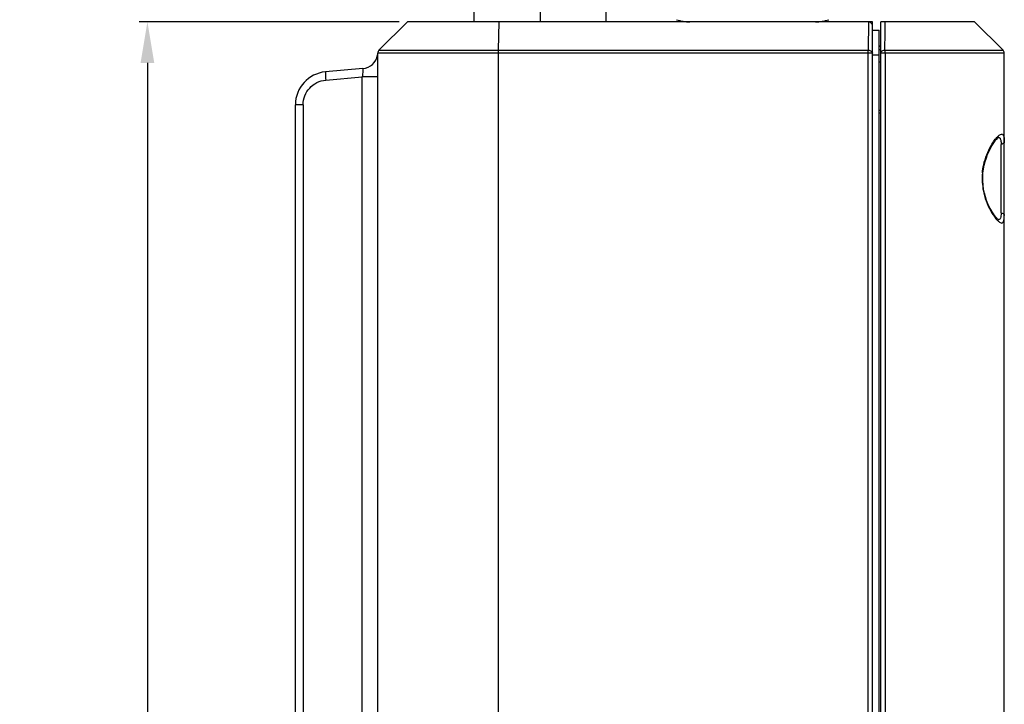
# Model space of a CAD drawing. Header units: millimetres. Extents: x 0 to 776, y 0 to 509.
# Tile 66 of 100: x 374 to 434, y 307 to 348. Entities that reach past the tile are written whole.
import ezdxf

# ---------------------------------------------------------------- set-up
doc = ezdxf.new("R2010")
doc.units = ezdxf.units.MM
doc.layers.add('DM', color=4, linetype='Continuous')
doc.layers.add('SLD-0', color=179, linetype='Continuous')
doc.styles.add('SLDTEXTSTYLE0', font='ROMANS', dxfattribs={"width": 0.84})
doc.styles.add('SLDTEXTSTYLE1', font='ROMANS', dxfattribs={"width": 0.97})
doc.dimstyles.new('SLDDIMSTYLE0', dxfattribs={"dimtxt": 3, "dimasz": 3.302, "dimexe": 0, "dimexo": 0.0625, "dimgap": 0.75, "dimtad": 1, "dimdec": 1, "dimrnd": 1e-09, "dimzin": 4, "dimdsep": 46, "dimtxsty": 'SLDTEXTSTYLE0', "dimblk1": 'NONE', "dimblk2": 'NONE', "dimsah": 1, "dimcen": 0.09, "dimadec": 0, "dimazin": 1, "dimtfac": 1, "dimtofl": 0, "dimtmove": 0, "dimatfit": 3, "dimldrblk": 'NONE', "dimfxl": 1, "dimfrac": 2, "dimtolj": 1, "dimtzin": 12, "dimarcsym": 0})
doc.dimstyles.new('SLDDIMSTYLE2', dxfattribs={"dimtxt": 3, "dimasz": 3.302, "dimexe": 0, "dimexo": 0.0625, "dimgap": 0.75, "dimtad": 1, "dimrnd": 1e-09, "dimzin": 4, "dimdsep": 46, "dimtxsty": 'SLDTEXTSTYLE0', "dimblk1": 'NONE', "dimblk2": 'NONE', "dimsah": 1, "dimcen": 0.09, "dimadec": 0, "dimazin": 1, "dimtfac": 1, "dimtofl": 0, "dimtmove": 0, "dimatfit": 3, "dimldrblk": 'NONE', "dimfxl": 1, "dimfrac": 2, "dimtolj": 1, "dimtzin": 12, "dimarcsym": 0})

# ---------------------------------------------------------------- blocks, each defined once
blk = doc.blocks.new('_D')
at = {"layer": 'DM', "color": 7}
for p, q in [((402.322, 355.73), (369.705, 355.73)), ((370.205, 353.23), (370.205, 151.26)), ((402.322, 148.76), (369.705, 148.76))]:
    blk.add_line(p, q, dxfattribs=at)
for points in [[(370.622, 353.23), (369.788, 353.23), (370.205, 355.73)], [(369.788, 151.26), (370.622, 151.26), (370.205, 148.76)]]:
    blk.add_solid(points, dxfattribs=at)
at = {"layer": 'DM', "color": 7, "insert": (365.885, 246.692), "char_height": 3, "attachment_point": 1, "rotation": 90, "style": 'SLDTEXTSTYLE1'}
blk.add_mtext('207.0', dxfattribs=at)
blk = doc.blocks.new('_None')
blk = doc.blocks.new('_D_2')
at = {"layer": 'DM', "color": 7}
for p, q in [((396.922, 348.23), (381.14, 348.23)), ((381.64, 345.73), (381.64, 158.73)), ((396.922, 156.23), (381.14, 156.23))]:
    blk.add_line(p, q, dxfattribs=at)
for points in [[(382.056, 345.73), (381.223, 345.73), (381.64, 348.23)], [(381.223, 158.73), (382.056, 158.73), (381.64, 156.23)]]:
    blk.add_solid(points, dxfattribs=at)
at = {"layer": 'DM', "color": 7, "insert": (377.319, 245.443), "char_height": 3, "attachment_point": 1, "rotation": 90, "style": 'SLDTEXTSTYLE1'}
blk.add_mtext('192.00', dxfattribs=at)

msp = doc.modelspace()

# ---------------------------------------------------------------- linework, layer by layer
at = {"layer": 'SLD-0', "color": 7, "linetype": 'Continuous'}
for p, q in [((401.472, 348.23), (401.472, 349.723)), ((409.472, 349.723), (409.472, 348.23)), ((405.472, 349.6), (405.472, 348.23)), ((395.696, 346.503), (397.422, 348.23)), ((425.404, 348.23), (397.422, 348.23)), ((402.973, 348.23), (402.928, 346.503)), ((425.404, 348.23), (425.402, 346.503)), ((425.656, 348.23), (425.406, 348.23)), ((425.656, 277.079), (425.656, 348.23)), ((426.158, 276.5), (426.158, 348.239)), ((431.858, 348.239), (426.158, 348.239)), ((431.858, 348.239), (433.585, 346.513)), ((425.656, 347.73), (426.056, 347.73)), ((426.056, 276.835), (426.056, 347.73)), ((426.158, 346.75), (426.056, 346.75)), ((426.158, 346.73), (426.056, 346.73)), ((395.622, 158.133), (395.622, 346.326)), ((425.656, 346.326), (395.622, 346.326)), ((395.696, 346.503), (425.402, 346.503)), ((402.926, 346.326), (402.926, 158.133)), ((425.4, 277.132), (425.4, 346.326)), ((425.656, 346.223), (426.056, 346.223)), ((426.158, 346.535), (426.056, 346.535)), ((433.658, 346.336), (426.158, 346.336)), ((426.414, 346.513), (433.585, 346.513)), ((426.417, 346.336), (426.417, 277.137)), ((433.658, 286.457), (433.658, 346.336)), ((426.058, 345.807), (426.158, 345.809)), ((394.71, 345.387), (392.448, 345.19)), ((392.463, 344.691), (394.675, 344.885)), ((394.675, 159.575), (394.675, 344.885)), ((395.622, 344.885), (394.675, 344.885)), ((390.622, 161.263), (390.622, 343.197)), ((391.096, 343.197), (390.622, 343.197)), ((391.096, 343.198), (391.096, 161.26)), ((426.056, 342.868), (426.153, 342.866)), ((426.056, 342.701), (426.158, 342.7)), ((432.899, 340.7), (432.981, 340.831)), ((432.981, 340.831), (433.059, 340.943)), ((433.059, 340.943), (433.13, 341.035)), ((433.13, 341.035), (433.193, 341.106)), ((433.193, 341.106), (433.236, 341.148)), ((433.236, 341.148), (433.249, 341.16)), ((433.249, 341.16), (433.295, 341.196)), ((433.295, 341.196), (433.316, 341.208)), ((433.307, 341.208), (433.299, 341.208)), ((433.316, 341.208), (433.307, 341.208)), ((433.463, 336.63), (433.463, 340.79)), ((432.567, 339.976), (432.645, 340.185)), ((432.645, 340.185), (432.729, 340.375)), ((432.729, 340.375), (432.814, 340.547)), ((432.814, 340.547), (432.899, 340.7)), ((432.393, 339.279), (432.438, 339.521)), ((432.438, 339.521), (432.497, 339.754)), ((432.497, 339.754), (432.567, 339.976)), ((432.35, 338.798), (432.364, 339.036)), ((432.364, 339.036), (432.393, 339.279)), ((432.349, 338.71), (432.313, 338.71)), ((432.349, 338.71), (432.35, 338.798)), ((432.352, 338.565), (432.349, 338.71)), ((432.37, 338.319), (432.352, 338.565)), ((432.404, 338.074), (432.37, 338.319)), ((432.453, 337.833), (432.404, 338.074)), ((432.515, 337.604), (432.453, 337.833)), ((432.587, 337.388), (432.515, 337.604)), ((432.666, 337.186), (432.587, 337.388)), ((432.748, 337.003), (432.666, 337.186)), ((432.832, 336.839), (432.748, 337.003)), ((432.915, 336.694), (432.832, 336.839)), ((432.995, 336.568), (432.915, 336.694)), ((433.07, 336.462), (432.995, 336.568)), ((433.139, 336.375), (433.07, 336.462)), ((433.2, 336.307), (433.139, 336.375)), ((433.254, 336.256), (433.2, 336.307)), ((433.297, 336.222), (433.254, 336.256)), ((433.316, 336.211), (433.297, 336.222)), ((433.316, 336.211), (433.316, 336.211))]:
    msp.add_line(p, q, dxfattribs=at)
for centre, radius, start, end in [((414.563, 350.756), 2.527, 251.54023, 270), ((422.201, 350.756), 2.527, 270, 288.45977), ((425.406, 347.98), 0.25, 0, 90.46397), ((394.622, 346.384), 1, 274.9995, 350.32768), ((395.872, 346.326), 0.25, 135.00122, 180.00051), ((433.408, 346.336), 0.25, 0, 45), ((392.622, 343.197), 2, 94.99937, 180), ((433.31, 341.088), 0.121, 87.60578, 91.29102), ((436.149, 338.708), 3.835, 174.63219, 178.21478), ((436.097, 338.709), 3.784, 178.21362, 179.9929), ((436.104, 338.71), 3.791, 180.00433, 181.78549), ((436.144, 338.711), 3.831, 181.78334, 185.37965), ((433.31, 336.331), 0.12, 268.78576, 272.59048)]:
    msp.add_arc(centre, radius, start, end, dxfattribs=at)
for points in [[(426.414, 346.513), (426.416, 347.088), (426.415, 347.664), (426.416, 348.239)], [(426.219, 346.452), (426.239, 346.468), (426.263, 346.481), (426.288, 346.491)], [(426.288, 346.491), (426.328, 346.506), (426.371, 346.513), (426.414, 346.513)]]:
    msp.add_open_spline(points, degree=3, dxfattribs=at)
for points, knots in [([(402.928, 346.503), (402.928, 346.49), (402.927, 346.432), (402.926, 346.373), (402.926, 346.326)], [0, 0, 0, 0, 0.214293, 1, 1, 1, 1]), ([(425.4, 346.326), (425.4, 346.343), (425.4, 346.401), (425.4, 346.46), (425.402, 346.503)], [0, 0, 0, 0, 0.275799, 1, 1, 1, 1]), ([(425.402, 346.503), (425.464, 346.504), (425.58, 346.482), (425.656, 346.375), (425.656, 346.326)], [0, 0, 0, 0, 0.559942, 1, 1, 1, 1]), ([(426.158, 346.336), (426.158, 346.346), (426.164, 346.391), (426.193, 346.43), (426.219, 346.452)], [0, 0, 0, 0, 0.235726, 1, 1, 1, 1]), ([(426.417, 346.336), (426.417, 346.352), (426.416, 346.411), (426.416, 346.47), (426.414, 346.513)], [0, 0, 0, 0, 0.275785, 1, 1, 1, 1]), ([(392.448, 345.19), (392.445, 345.189), (392.443, 345.171), (392.44, 345.147), (392.441, 345.099), (392.442, 345.039), (392.446, 344.964), (392.453, 344.847), (392.46, 344.755), (392.466, 344.692)], [0, 0, 0, 0, 0.021676, 0.079057, 0.171501, 0.29541, 0.446305, 0.618588, 1, 1, 1, 1]), ([(394.71, 345.387), (394.714, 345.388), (394.722, 345.371), (394.724, 345.326), (394.722, 345.221), (394.703, 345.068), (394.686, 344.949), (394.675, 344.885)], [0, 0, 0, 0, 0.024369, 0.080681, 0.292809, 0.616297, 1, 1, 1, 1]), ([(391.096, 343.198), (391.096, 343.382), (391.166, 343.754), (391.465, 344.233), (391.916, 344.573), (392.28, 344.675), (392.463, 344.691)], [0, 0, 0, 0, 0.250184, 0.500247, 0.750156, 1, 1, 1, 1]), ([(432.861, 340.723), (432.923, 340.832), (433.044, 341.02), (433.209, 341.223), (433.334, 341.335), (433.423, 341.396), (433.503, 341.417), (433.542, 341.4)], [0, 0, 0, 0, 0.375548, 0.670174, 0.784186, 0.87546, 1, 1, 1, 1]), ([(433.542, 341.4), (433.592, 341.379), (433.637, 341.269), (433.655, 341.118), (433.658, 341.014), (433.658, 340.956)], [0, 0, 0, 0, 0.348947, 0.633434, 1, 1, 1, 1]), ([(432.33, 339.067), (432.345, 339.228), (432.437, 339.805), (432.652, 340.359), (432.861, 340.723)], [0, 0, 0, 0, 0.278726, 1, 1, 1, 1]), ([(433.315, 341.209), (433.335, 341.208), (433.38, 341.191), (433.423, 341.125), (433.449, 341.031), (433.457, 340.957), (433.459, 340.916)], [0, 0, 0, 0, 0.173004, 0.373334, 0.643818, 1, 1, 1, 1]), ([(433.459, 340.916), (433.46, 340.906), (433.463, 340.864), (433.463, 340.822), (433.463, 340.79)], [0, 0, 0, 0, 0.234259, 1, 1, 1, 1]), ([(433.658, 340.956), (433.658, 340.91), (433.604, 340.818), (433.509, 340.791), (433.463, 340.79)], [0, 0, 0, 0, 0.499236, 1, 1, 1, 1]), ([(432.33, 338.352), (432.347, 338.177), (432.448, 337.564), (432.687, 336.976), (432.92, 336.597)], [0, 0, 0, 0, 0.282803, 1, 1, 1, 1]), ([(432.92, 336.597), (432.969, 336.518), (433.064, 336.377), (433.208, 336.199), (433.339, 336.079), (433.451, 336.007), (433.566, 336.014), (433.629, 336.121), (433.654, 336.271), (433.658, 336.393), (433.658, 336.463)], [0, 0, 0, 0, 0.204528, 0.373733, 0.504323, 0.596089, 0.660339, 0.733126, 0.84409, 1, 1, 1, 1]), ([(433.463, 336.63), (433.463, 336.569), (433.46, 336.463), (433.441, 336.357), (433.426, 336.315)], [0, 0, 0, 0, 0.575564, 1, 1, 1, 1]), ([(433.463, 336.63), (433.509, 336.629), (433.604, 336.602), (433.658, 336.509), (433.658, 336.463)], [0, 0, 0, 0, 0.500764, 1, 1, 1, 1]), ([(433.426, 336.315), (433.416, 336.287), (433.392, 336.236), (433.339, 336.212), (433.315, 336.211)], [0, 0, 0, 0, 0.554764, 1, 1, 1, 1])]:
    msp.add_open_spline(points, degree=3, knots=knots, dxfattribs=at)

# ---------------------------------------------------------------- dimensions: what is measured, and where the dimension line sits
at = {"layer": 'DM', "color": 7}
for base, p1, p2, dimstyle, picture, middle in [((367.705, 355.73), (402.822, 148.76), (402.822, 355.73), 'SLDDIMSTYLE0', '_D', (367.705, 252.245)), ((379.14, 348.23), (397.422, 156.23), (397.422, 348.23), 'SLDDIMSTYLE2', '_D_2', (379.14, 252.23))]:
    dim = msp.add_linear_dim(base=base, p1=p1, p2=p2, angle=90, dimstyle=dimstyle, dxfattribs=at)
    dim.commit()
    dim.dimension.update_dxf_attribs({"geometry": picture, "text_midpoint": middle, "dimtype": 160})

doc.saveas('drawing.dxf')
